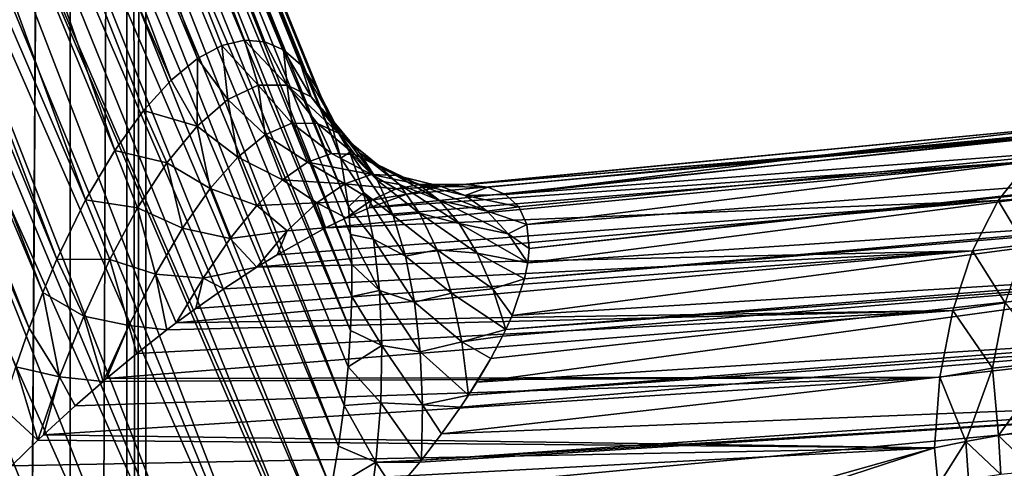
# Model space of a CAD drawing. Header units: metres. Extents: x -155 to 33, y -152 to 27.
# Tile 120 of 133: x 20.39 to 28.95, y -30.12 to -26.22. Entities that reach past the tile are written whole.
import ezdxf

# ---------------------------------------------------------------- set-up
doc = ezdxf.new("R2010")
doc.units = ezdxf.units.M
doc.layers.add('solid_12_401_042_XXX', color=7, linetype='CONTINUOUS')

msp = doc.modelspace()

# ---------------------------------------------------------------- linework, layer by layer
at = {"layer": 'solid_12_401_042_XXX'}
for points in [[(20.825024, 22.452606, -5.286924), (20.020964, -107.072388, -7.796537), (20.008602, 22.452606, -7.828201)], [(20.011501, 22.452606, 7.824434), (20.022726, -107.072403, 7.795655), (20.826626, 22.452606, 5.284248)], [(20.825024, 22.452606, -5.286924), (20.830572, -107.072762, -5.265028), (20.020964, -107.072388, -7.796537)], [(20.826626, 22.452606, 5.284248), (20.022726, -107.072403, 7.795655), (20.831682, -107.072769, 5.264277)], [(21.320061, 22.452606, -2.664032), (20.830572, -107.072762, -5.265028), (20.825024, 22.452606, -5.286924)], [(20.826626, 22.452606, 5.284248), (20.831682, -107.072769, 5.264277), (21.320692, 22.452606, 2.662633)], [(21.320061, 22.452606, -2.664032), (21.321459, -107.072983, -2.652824), (20.830572, -107.072762, -5.265028)], [(21.320692, 22.452606, 2.662633), (20.831682, -107.072769, 5.264277), (21.322084, -107.07299, 2.651441)], [(21.486078, 22.452606, 0), (21.321459, -107.072983, -2.652824), (21.320061, 22.452606, -2.664032)], [(21.320692, 22.452606, 2.662633), (21.322084, -107.07299, 2.651441), (21.486078, -107.073265, 0)], [(21.320692, 22.452606, 2.662633), (21.486078, -107.073265, 0), (21.486078, 22.452606, 0)], [(21.486078, 22.452606, 0), (21.486078, -107.073265, 0), (21.321459, -107.072983, -2.652824)], [(18.345791, -19.103651, -19.651745), (18.79948, -19.039953, -19.354082), (21.706329, -26.746315, -22.653555)], [(18.79948, -19.039953, -19.354082), (19.197706, -19.030027, -18.980167), (21.935034, -26.559805, -22.374603)], [(18.79948, -19.039953, -19.354082), (21.935034, -26.559805, -22.374603), (21.706329, -26.746315, -22.653555)], [(19.197706, -19.030027, -18.980167), (19.524752, -19.074266, -18.544762), (22.343273, -26.399597, -21.814545)], [(19.197706, -19.030027, -18.980167), (22.343273, -26.399597, -21.814545), (22.147768, -26.446409, -22.093506)], [(19.197706, -19.030027, -18.980167), (22.147768, -26.446409, -22.093506), (21.935034, -26.559805, -22.374603)], [(22.520992, -26.41353, -21.541004), (19.524752, -19.074266, -18.544762), (19.666929, -19.120081, -18.290359)], [(22.343273, -26.399597, -21.814545), (19.524752, -19.074266, -18.544762), (22.520992, -26.41353, -21.541004)], [(17.854548, -19.218605, -19.861408), (18.345791, -19.103651, -19.651745), (21.214693, -27.358246, -23.17712)], [(18.345791, -19.103651, -19.651745), (21.706329, -26.746315, -22.653555), (21.464378, -27.011578, -22.92399)], [(18.345791, -19.103651, -19.651745), (21.464378, -27.011578, -22.92399), (21.214693, -27.358246, -23.17712)], [(22.682503, -26.48267, -21.270014), (19.666929, -19.120081, -18.290359), (19.782951, -19.180653, -18.025967)], [(22.682503, -26.48267, -21.270014), (22.520992, -26.41353, -21.541004), (19.666929, -19.120081, -18.290359)], [(17.854548, -19.218605, -19.861408), (20.962353, -27.787558, -23.404732), (17.345139, -19.38028, -19.974796)], [(17.854548, -19.218605, -19.861408), (21.214693, -27.358246, -23.17712), (20.962353, -27.787558, -23.404732)], [(22.83234, -26.612345, -20.995581), (19.782951, -19.180653, -18.025967), (19.871485, -19.255285, -17.754625)], [(22.83234, -26.612345, -20.995581), (22.682503, -26.48267, -21.270014), (19.782951, -19.180653, -18.025967)], [(22.968227, -26.807961, -20.718761), (19.871485, -19.255285, -17.754625), (19.931509, -19.343117, -17.47946)], [(22.968227, -26.807961, -20.718761), (22.83234, -26.612345, -20.995581), (19.871485, -19.255285, -17.754625)], [(23.0868, -27.077347, -20.44068), (19.931509, -19.343117, -17.47946), (19.962332, -19.443138, -17.203634)], [(23.0868, -27.077347, -20.44068), (22.968227, -26.807961, -20.718761), (19.931509, -19.343117, -17.47946)], [(20.712168, -28.301311, -23.598724), (17.069906, -19.484699, -19.994253), (17.345139, -19.38028, -19.974796)], [(20.712168, -28.301311, -23.598724), (17.345139, -19.38028, -19.974796), (20.962353, -27.787558, -23.404732)], [(20.589565, -28.590628, -23.68026), (16.798409, -19.599678, -19.984112), (17.069906, -19.484699, -19.994253)], [(20.589565, -28.590628, -23.68026), (17.069906, -19.484699, -19.994253), (20.712168, -28.301311, -23.598724)], [(23.1817, -27.423964, -20.171417), (19.962332, -19.443138, -17.203634), (19.963602, -19.554197, -16.930325)], [(23.1817, -27.423964, -20.171417), (23.0868, -27.077347, -20.44068), (19.962332, -19.443138, -17.203634)], [(20.46973, -28.902082, -23.749702), (16.53377, -19.723894, -19.944485), (16.798409, -19.599678, -19.984112)], [(20.46973, -28.902082, -23.749702), (16.798409, -19.599678, -19.984112), (20.589565, -28.590628, -23.68026)], [(23.1817, -27.423964, -20.171417), (19.963602, -19.554197, -16.930325), (19.935303, -19.675018, -16.662676)], [(23.246796, -27.847532, -19.919401), (19.935303, -19.675018, -16.662676), (19.87776, -19.804207, -16.403769)], [(23.246796, -27.847532, -19.919401), (23.1817, -27.423964, -20.171417), (19.935303, -19.675018, -16.662676)], [(20.354057, -29.235809, -23.805532), (16.53377, -19.723894, -19.944485), (20.46973, -28.902082, -23.749702)], [(23.276749, -28.347334, -19.693233), (19.87776, -19.804207, -16.403769), (19.791637, -19.940281, -16.156584)], [(23.266535, -28.087851, -19.802732), (23.246796, -27.847532, -19.919401), (19.87776, -19.804207, -16.403769)], [(23.276749, -28.347334, -19.693233), (23.266535, -28.087851, -19.802732), (19.87776, -19.804207, -16.403769)], [(23.276995, -28.625292, -19.592785), (19.791637, -19.940281, -16.156584), (19.677923, -20.081671, -15.923963)], [(23.276995, -28.625292, -19.592785), (23.276749, -28.347334, -19.693233), (19.791637, -19.940281, -16.156584)], [(23.266413, -28.922035, -19.50202), (19.677923, -20.081671, -15.923963), (19.537928, -20.226751, -15.708586)], [(23.266413, -28.922035, -19.50202), (23.276995, -28.625292, -19.592785), (19.677923, -20.081671, -15.923963)], [(23.209263, -29.572041, -19.354637), (19.537928, -20.226751, -15.708586), (19.373262, -20.373852, -15.512931)], [(23.24386, -29.23801, -19.42174), (23.266413, -28.922035, -19.50202), (19.537928, -20.226751, -15.708586)], [(23.209263, -29.572041, -19.354637), (23.24386, -29.23801, -19.42174), (19.537928, -20.226751, -15.708586)], [(23.160704, -29.924854, -19.301165), (19.373262, -20.373852, -15.512931), (19.185823, -20.521278, -15.33925)], [(23.160704, -29.924854, -19.301165), (23.209263, -29.572041, -19.354637), (19.373262, -20.373852, -15.512931)], [(23.096163, -30.296787, -19.262838), (19.185823, -20.521278, -15.33925), (18.977764, -20.667336, -15.18954)], [(23.096163, -30.296787, -19.262838), (23.160704, -29.924854, -19.301165), (19.185823, -20.521278, -15.33925)], [(23.015856, -30.686142, -19.243454), (18.977764, -20.667336, -15.18954), (18.751484, -20.810345, -15.065525)], [(23.015856, -30.686142, -19.243454), (23.096163, -30.296787, -19.262838), (18.977764, -20.667336, -15.18954)], [(18.751484, -20.810345, -15.065525), (18.509583, -20.948656, -14.968634), (22.919889, -31.091507, -19.246351)], [(23.015856, -30.686142, -19.243454), (18.751484, -20.810345, -15.065525), (22.919889, -31.091507, -19.246351)], [(18.509583, -20.948656, -14.968634), (18.254847, -21.080679, -14.89998), (23.130077, -32.920971, -19.748205)], [(18.509583, -20.948656, -14.968634), (23.614216, -32.792252, -19.940678), (22.919889, -31.091507, -19.246351)], [(18.509583, -20.948656, -14.968634), (23.130077, -32.920971, -19.748205), (23.614216, -32.792252, -19.940678)], [(18.254847, -21.080679, -14.89998), (17.990208, -21.204895, -14.860353), (23.130077, -32.920971, -19.748205)], [(17.990208, -21.204895, -14.860353), (17.71871, -21.319874, -14.85021), (22.625994, -33.048843, -19.655901)], [(17.990208, -21.204895, -14.860353), (22.625994, -33.048843, -19.655901), (23.130077, -32.920971, -19.748205)], [(17.71871, -21.319874, -14.85021), (17.44348, -21.424294, -14.869667), (22.625994, -33.048843, -19.655901)], [(22.11648, -33.168045, -19.664223), (17.44348, -21.424294, -14.869667), (16.934069, -21.585968, -14.983056)], [(22.11648, -33.168045, -19.664223), (22.625994, -33.048843, -19.655901), (17.44348, -21.424294, -14.869667)], [(21.615416, -33.269863, -19.771252), (16.934069, -21.585968, -14.983056), (16.442825, -21.700922, -15.192719)], [(21.615416, -33.269863, -19.771252), (22.11648, -33.168045, -19.664223), (16.934069, -21.585968, -14.983056)], [(21.138004, -33.345005, -19.972248), (16.442825, -21.700922, -15.192719), (15.989137, -21.76462, -15.490382)], [(21.138004, -33.345005, -19.972248), (21.615416, -33.269863, -19.771252), (16.442825, -21.700922, -15.192719)], [(20.700211, -33.385025, -20.258783), (15.989137, -21.76462, -15.490382), (15.590911, -21.774546, -15.864296)], [(20.317183, -33.383652, -20.619019), (20.700211, -33.385025, -20.258783), (15.590911, -21.774546, -15.864296)], [(20.700211, -33.385025, -20.258783), (21.138004, -33.345005, -19.972248), (15.989137, -21.76462, -15.490382)], [(21.935034, -26.559805, -22.374603), (22.147768, -26.446409, -22.093506), (22.198496, -26.915146, -22.488102)], [(22.147768, -26.446409, -22.093506), (22.343273, -26.399597, -21.814545), (22.462265, -26.79155, -22.110279)], [(22.147768, -26.446409, -22.093506), (22.462265, -26.79155, -22.110279), (22.198496, -26.915146, -22.488102)], [(22.343273, -26.399597, -21.814545), (22.520992, -26.41353, -21.541004), (22.714361, -26.789112, -21.721769)], [(22.343273, -26.399597, -21.814545), (22.714361, -26.789112, -21.721769), (22.462265, -26.79155, -22.110279)], [(22.714361, -26.789112, -21.721769), (22.520992, -26.41353, -21.541004), (22.682503, -26.48267, -21.270014)], [(22.922226, -26.892082, -21.374958), (22.682503, -26.48267, -21.270014), (22.83234, -26.612345, -20.995581)], [(22.922226, -26.892082, -21.374958), (22.714361, -26.789112, -21.721769), (22.682503, -26.48267, -21.270014)], [(21.706329, -26.746315, -22.653555), (21.935034, -26.559805, -22.374603), (21.931768, -27.145874, -22.841038)], [(21.935034, -26.559805, -22.374603), (22.198496, -26.915146, -22.488102), (21.931768, -27.145874, -22.841038)], [(23.105492, -27.090925, -21.043802), (22.83234, -26.612345, -20.995581), (22.968227, -26.807961, -20.718761)], [(23.105492, -27.090925, -21.043802), (22.922226, -26.892082, -21.374958), (22.83234, -26.612345, -20.995581)], [(21.464378, -27.011578, -22.92399), (21.706329, -26.746315, -22.653555), (21.931768, -27.145874, -22.841038)], [(22.198496, -26.915146, -22.488102), (22.462265, -26.79155, -22.110279), (22.522419, -27.221512, -22.646086)], [(22.462265, -26.79155, -22.110279), (22.714361, -26.789112, -21.721769), (22.754519, -27.121592, -22.292946)], [(22.462265, -26.79155, -22.110279), (22.754519, -27.121592, -22.292946), (22.522419, -27.221512, -22.646086)], [(23.168005, -27.211319, -21.630493), (22.714361, -26.789112, -21.721769), (22.922226, -26.892082, -21.374958)], [(23.168005, -27.211319, -21.630493), (22.978931, -27.123533, -21.939266), (22.714361, -26.789112, -21.721769)], [(22.754519, -27.121592, -22.292946), (22.714361, -26.789112, -21.721769), (22.978931, -27.123533, -21.939266)], [(23.258842, -27.373163, -20.736525), (22.968227, -26.807961, -20.718761), (23.0868, -27.077347, -20.44068)], [(23.258842, -27.373163, -20.736525), (23.105492, -27.090925, -21.043802), (22.968227, -26.807961, -20.718761)], [(21.931768, -27.145874, -22.841038), (22.198496, -26.915146, -22.488102), (22.285219, -27.414516, -22.988138)], [(22.198496, -26.915146, -22.488102), (22.522419, -27.221512, -22.646086), (22.285219, -27.414516, -22.988138)], [(23.343672, -27.37878, -21.333624), (22.922226, -26.892082, -21.374958), (23.105492, -27.090925, -21.043802)], [(23.343672, -27.37878, -21.333624), (23.168005, -27.211319, -21.630493), (22.922226, -26.892082, -21.374958)], [(21.214693, -27.358246, -23.17712), (21.464378, -27.011578, -22.92399), (21.668844, -27.46567, -23.159182)], [(21.464378, -27.011578, -22.92399), (21.931768, -27.145874, -22.841038), (21.668844, -27.46567, -23.159182)], [(22.522419, -27.221512, -22.646086), (22.754519, -27.121592, -22.292946), (22.890583, -27.458883, -22.843372)], [(22.754519, -27.121592, -22.292946), (22.978931, -27.123533, -21.939266), (23.100168, -27.384199, -22.511024)], [(22.754519, -27.121592, -22.292946), (23.100168, -27.384199, -22.511024), (22.890583, -27.458883, -22.843372)], [(23.304279, -27.391932, -22.184147), (22.978931, -27.123533, -21.939266), (23.168005, -27.211319, -21.630493)], [(23.100168, -27.384199, -22.511024), (22.978931, -27.123533, -21.939266), (23.304279, -27.391932, -22.184147)], [(23.258842, -27.373163, -20.736525), (23.0868, -27.077347, -20.44068), (23.1817, -27.423964, -20.171417)], [(23.500996, -27.618593, -21.052155), (23.105492, -27.090925, -21.043802), (23.258842, -27.373163, -20.736525)], [(23.500996, -27.618593, -21.052155), (23.343672, -27.37878, -21.333624), (23.105492, -27.090925, -21.043802)], [(29.792192, -27.119841, -26.950037), (24.034731, -27.673298, -23.462503), (24.267479, -27.654163, -23.211592)], [(29.792192, -27.119841, -26.950037), (29.468369, -27.225885, -27.481243), (24.034731, -27.673298, -23.462503)], [(29.792192, -27.119841, -26.950037), (24.267479, -27.654163, -23.211592), (27.290262, -27.407625, -24.680935)], [(29.792192, -27.119841, -26.950037), (27.290262, -27.407625, -24.680935), (30.124758, -27.138954, -26.414305)], [(27.290262, -27.407625, -24.680935), (30.147205, -27.144503, -26.378267), (30.124758, -27.138954, -26.414305)], [(21.668844, -27.46567, -23.159182), (21.931768, -27.145874, -22.841038), (22.045387, -27.688662, -23.309187)], [(21.931768, -27.145874, -22.841038), (22.285219, -27.414516, -22.988138), (22.045387, -27.688662, -23.309187)], [(22.285219, -27.414516, -22.988138), (22.522419, -27.221512, -22.646086), (22.674196, -27.611536, -23.174253)], [(22.522419, -27.221512, -22.646086), (22.890583, -27.458883, -22.843372), (22.674196, -27.611536, -23.174253)], [(23.502544, -27.482182, -21.865019), (23.168005, -27.211319, -21.630493), (23.343672, -27.37878, -21.333624)], [(23.502544, -27.482182, -21.865019), (23.304279, -27.391932, -22.184147), (23.168005, -27.211319, -21.630493)], [(29.468369, -27.225885, -27.481243), (23.426996, -27.855665, -23.906006), (23.755766, -27.738413, -23.695534)], [(29.468369, -27.225885, -27.481243), (29.166212, -27.45293, -27.986675), (23.426996, -27.855665, -23.906006)], [(29.468369, -27.225885, -27.481243), (23.755766, -27.738413, -23.695534), (24.034731, -27.673298, -23.462503)], [(24.614492, -27.74054, -22.653271), (30.477964, -27.291397, -25.849167), (30.147205, -27.144503, -26.378267)], [(24.614492, -27.74054, -22.653271), (30.147205, -27.144503, -26.378267), (27.304585, -27.411165, -24.657938)], [(27.290262, -27.407625, -24.680935), (27.304585, -27.411165, -24.657938), (30.147205, -27.144503, -26.378267)], [(24.729105, -27.847013, -22.344479), (30.477964, -27.291397, -25.849167), (24.614492, -27.74054, -22.653271)], [(24.799915, -28.001606, -22.011219), (30.477964, -27.291397, -25.849167), (24.729105, -27.847013, -22.344479)], [(24.799915, -28.001606, -22.011219), (30.779552, -27.548515, -25.376089), (30.477964, -27.291397, -25.849167)], [(20.962353, -27.787558, -23.404732), (21.214693, -27.358246, -23.17712), (21.414589, -27.856936, -23.436651)], [(21.214693, -27.358246, -23.17712), (21.668844, -27.46567, -23.159182), (21.414589, -27.856936, -23.436651)], [(22.890583, -27.458883, -22.843372), (23.100168, -27.384199, -22.511024), (23.448969, -27.567442, -22.805422)], [(23.100168, -27.384199, -22.511024), (23.304279, -27.391932, -22.184147), (23.448969, -27.567442, -22.805422)], [(23.379303, -27.723804, -20.458405), (23.258842, -27.373163, -20.736525), (23.1817, -27.423964, -20.171417)], [(23.635412, -27.921169, -20.788895), (23.258842, -27.373163, -20.736525), (23.379303, -27.723804, -20.458405)], [(23.635412, -27.921169, -20.788895), (23.500996, -27.618593, -21.052155), (23.258842, -27.373163, -20.736525)], [(23.858259, -27.653484, -22.147869), (23.304279, -27.391932, -22.184147), (23.502544, -27.482182, -21.865019)], [(23.448969, -27.567442, -22.805422), (23.304279, -27.391932, -22.184147), (23.665033, -27.574009, -22.43722)], [(23.858259, -27.653484, -22.147869), (23.665033, -27.574009, -22.43722), (23.304279, -27.391932, -22.184147)], [(23.692015, -27.654539, -21.556807), (23.343672, -27.37878, -21.333624), (23.500996, -27.618593, -21.052155)], [(23.692015, -27.654539, -21.556807), (23.502544, -27.482182, -21.865019), (23.343672, -27.37878, -21.333624)], [(21.414589, -27.856936, -23.436651), (21.668844, -27.46567, -23.159182), (21.80559, -28.03142, -23.601265)], [(21.668844, -27.46567, -23.159182), (22.045387, -27.688662, -23.309187), (21.80559, -28.03142, -23.601265)], [(22.045387, -27.688662, -23.309187), (22.285219, -27.414516, -22.988138), (22.450399, -27.835497, -23.494902)], [(22.285219, -27.414516, -22.988138), (22.674196, -27.611536, -23.174253), (22.450399, -27.835497, -23.494902)], [(22.674196, -27.611536, -23.174253), (22.890583, -27.458883, -22.843372), (23.216984, -27.646715, -23.17708)], [(22.890583, -27.458883, -22.843372), (23.448969, -27.567442, -22.805422), (23.216984, -27.646715, -23.17708)], [(29.166212, -27.45293, -27.986675), (23.048954, -28.029942, -24.08305), (23.228586, -27.942465, -24.006266)], [(29.166212, -27.45293, -27.986675), (28.897732, -27.791979, -28.446316), (23.048954, -28.029942, -24.08305)], [(23.379303, -27.723804, -20.458405), (23.1817, -27.423964, -20.171417), (23.246796, -27.847532, -19.919401)], [(29.166212, -27.45293, -27.986675), (23.228586, -27.942465, -24.006266), (23.426996, -27.855665, -23.906006)], [(24.038574, -27.792549, -21.859386), (23.502544, -27.482182, -21.865019), (23.692015, -27.654539, -21.556807)], [(24.038574, -27.792549, -21.859386), (23.858259, -27.653484, -22.147869), (23.502544, -27.482182, -21.865019)], [(24.267479, -27.654163, -23.211592), (24.458891, -27.677061, -22.942602), (27.290262, -27.407625, -24.680935)], [(27.290262, -27.407625, -24.680935), (24.458891, -27.677061, -22.942602), (27.304585, -27.411165, -24.657938)], [(24.614492, -27.74054, -22.653271), (27.304585, -27.411165, -24.657938), (24.458891, -27.677061, -22.942602)], [(29.35041, -27.756407, -28.665972), (28.897732, -27.791979, -28.446316), (29.166212, -27.45293, -27.986675)], [(23.216984, -27.646715, -23.17708), (23.448969, -27.567442, -22.805422), (23.663023, -27.691736, -23.345936)], [(23.448969, -27.567442, -22.805422), (23.665033, -27.574009, -22.43722), (23.867548, -27.652233, -23.019718)], [(23.448969, -27.567442, -22.805422), (23.867548, -27.652233, -23.019718), (23.663023, -27.691736, -23.345936)], [(24.819553, -28.20916, -21.655058), (30.779552, -27.548515, -25.376089), (24.799915, -28.001606, -22.011219)], [(24.807526, -28.332716, -21.471569), (31.058863, -27.918625, -24.947943), (30.790749, -27.560646, -25.358723)], [(24.819553, -28.20916, -21.655058), (24.807526, -28.332716, -21.471569), (30.790749, -27.560646, -25.358723)], [(24.819553, -28.20916, -21.655058), (30.790749, -27.560646, -25.358723), (30.779552, -27.548515, -25.376089)], [(22.450399, -27.835497, -23.494902), (22.674196, -27.611536, -23.174253), (22.97323, -27.811766, -23.550373)], [(22.674196, -27.611536, -23.174253), (23.216984, -27.646715, -23.17708), (22.97323, -27.811766, -23.550373)], [(22.97323, -27.811766, -23.550373), (23.216984, -27.646715, -23.17708), (23.448889, -27.789452, -23.676485)], [(23.216984, -27.646715, -23.17708), (23.663023, -27.691736, -23.345936), (23.448889, -27.789452, -23.676485)], [(23.86655, -27.903385, -21.26026), (23.500996, -27.618593, -21.052155), (23.635412, -27.921169, -20.788895)], [(23.86655, -27.903385, -21.26026), (23.692015, -27.654539, -21.556807), (23.500996, -27.618593, -21.052155)], [(23.663023, -27.691736, -23.345936), (23.867548, -27.652233, -23.019718), (24.034731, -27.673298, -23.462503)], [(24.054411, -27.670004, -22.693319), (23.665033, -27.574009, -22.43722), (23.858259, -27.653484, -22.147869)], [(23.867548, -27.652233, -23.019718), (23.665033, -27.574009, -22.43722), (24.054411, -27.670004, -22.693319)], [(24.210472, -27.992508, -21.576368), (23.692015, -27.654539, -21.556807), (23.86655, -27.903385, -21.26026)], [(24.210472, -27.992508, -21.576368), (24.038574, -27.792549, -21.859386), (23.692015, -27.654539, -21.556807)], [(24.452911, -27.886023, -22.077835), (23.858259, -27.653484, -22.147869), (24.038574, -27.792549, -21.859386)], [(24.261652, -27.748924, -22.386982), (24.054411, -27.670004, -22.693319), (23.858259, -27.653484, -22.147869)], [(24.452911, -27.886023, -22.077835), (24.261652, -27.748924, -22.386982), (23.858259, -27.653484, -22.147869)], [(23.867548, -27.652233, -23.019718), (24.054411, -27.670004, -22.693319), (24.267479, -27.654163, -23.211592)], [(23.867548, -27.652233, -23.019718), (24.267479, -27.654163, -23.211592), (24.034731, -27.673298, -23.462503)], [(24.267479, -27.654163, -23.211592), (24.054411, -27.670004, -22.693319), (24.458891, -27.677061, -22.942602)], [(21.80559, -28.03142, -23.601265), (22.045387, -27.688662, -23.309187), (22.220015, -28.122946, -23.796753)], [(22.045387, -27.688662, -23.309187), (22.450399, -27.835497, -23.494902), (22.220015, -28.122946, -23.796753)], [(23.465862, -28.128286, -20.212252), (23.379303, -27.723804, -20.458405), (23.246796, -27.847532, -19.919401)], [(23.743443, -28.276304, -20.546112), (23.379303, -27.723804, -20.458405), (23.465862, -28.128286, -20.212252)], [(23.743443, -28.276304, -20.546112), (23.635412, -27.921169, -20.788895), (23.379303, -27.723804, -20.458405)], [(23.448889, -27.789452, -23.676485), (23.755766, -27.738413, -23.695534), (23.426996, -27.855665, -23.906006)], [(23.448889, -27.789452, -23.676485), (23.663023, -27.691736, -23.345936), (23.755766, -27.738413, -23.695534)], [(23.663023, -27.691736, -23.345936), (24.034731, -27.673298, -23.462503), (23.755766, -27.738413, -23.695534)], [(24.261652, -27.748924, -22.386982), (24.458891, -27.677061, -22.942602), (24.054411, -27.670004, -22.693319)], [(24.614492, -27.74054, -22.653271), (24.458891, -27.677061, -22.942602), (24.261652, -27.748924, -22.386982)], [(24.729105, -27.847013, -22.344479), (24.614492, -27.74054, -22.653271), (24.261652, -27.748924, -22.386982)], [(20.712168, -28.301311, -23.598724), (20.962353, -27.787558, -23.404732), (21.172485, -28.304607, -23.670382)], [(20.962353, -27.787558, -23.404732), (21.414589, -27.856936, -23.436651), (21.172485, -28.304607, -23.670382)], [(28.897732, -27.791979, -28.446316), (22.450024, -28.372185, -24.255133), (22.626446, -28.263992, -24.216797)], [(28.897732, -27.791979, -28.446316), (28.673548, -28.229603, -28.841959), (22.450024, -28.372185, -24.255133)], [(22.450399, -27.835497, -23.494902), (22.97323, -27.811766, -23.550373), (22.715324, -28.056955, -23.913525)], [(28.897732, -27.791979, -28.446316), (22.626446, -28.263992, -24.216797), (23.048954, -28.029942, -24.08305)], [(22.715324, -28.056955, -23.913525), (22.97323, -27.811766, -23.550373), (23.048954, -28.029942, -24.08305)], [(22.97323, -27.811766, -23.550373), (23.448889, -27.789452, -23.676485), (23.228586, -27.942465, -24.006266)], [(22.97323, -27.811766, -23.550373), (23.228586, -27.942465, -24.006266), (23.048954, -28.029942, -24.08305)], [(23.448889, -27.789452, -23.676485), (23.426996, -27.855665, -23.906006), (23.228586, -27.942465, -24.006266)], [(24.635731, -28.08213, -21.771135), (24.038574, -27.792549, -21.859386), (24.210472, -27.992508, -21.576368)], [(24.635731, -28.08213, -21.771135), (24.452911, -27.886023, -22.077835), (24.038574, -27.792549, -21.859386)], [(24.729105, -27.847013, -22.344479), (24.261652, -27.748924, -22.386982), (24.452911, -27.886023, -22.077835)], [(29.129513, -28.177633, -29.061342), (28.673548, -28.229603, -28.841959), (28.897732, -27.791979, -28.446316)], [(29.129513, -28.177633, -29.061342), (28.897732, -27.791979, -28.446316), (29.35041, -27.756407, -28.665972)], [(21.172485, -28.304607, -23.670382), (21.414589, -27.856936, -23.436651), (21.568619, -28.431252, -23.85861)], [(21.414589, -27.856936, -23.436651), (21.80559, -28.03142, -23.601265), (21.568619, -28.431252, -23.85861)], [(22.220015, -28.122946, -23.796753), (22.450399, -27.835497, -23.494902), (22.715324, -28.056955, -23.913525)], [(23.465862, -28.128286, -20.212252), (23.246796, -27.847532, -19.919401), (23.266535, -28.087851, -19.802732)], [(24.01899, -28.220407, -20.977043), (23.86655, -27.903385, -21.26026), (23.635412, -27.921169, -20.788895)], [(24.367786, -28.249647, -21.29892), (23.86655, -27.903385, -21.26026), (24.01899, -28.220407, -20.977043)], [(24.367786, -28.249647, -21.29892), (24.210472, -27.992508, -21.576368), (23.86655, -27.903385, -21.26026)], [(24.799915, -28.001606, -22.011219), (24.729105, -27.847013, -22.344479), (24.452911, -27.886023, -22.077835)], [(24.799915, -28.001606, -22.011219), (24.452911, -27.886023, -22.077835), (24.635731, -28.08213, -21.771135)], [(24.01899, -28.220407, -20.977043), (23.635412, -27.921169, -20.788895), (23.743443, -28.276304, -20.546112)], [(24.807526, -28.332716, -21.471569), (24.210472, -27.992508, -21.576368), (24.367786, -28.249647, -21.29892)], [(24.807526, -28.332716, -21.471569), (24.635731, -28.08213, -21.771135), (24.210472, -27.992508, -21.576368)], [(24.670147, -28.790979, -20.900574), (31.297787, -28.382521, -24.592928), (31.072784, -27.941257, -24.926922)], [(24.670147, -28.790979, -20.900574), (31.072784, -27.941257, -24.926922), (24.779003, -28.47258, -21.281626)], [(24.779003, -28.47258, -21.281626), (31.072784, -27.941257, -24.926922), (31.058863, -27.918625, -24.947943)], [(24.779003, -28.47258, -21.281626), (31.058863, -27.918625, -24.947943), (24.807526, -28.332716, -21.471569)], [(21.568619, -28.431252, -23.85861), (21.80559, -28.03142, -23.601265), (21.984997, -28.465881, -24.072599)], [(21.80559, -28.03142, -23.601265), (22.220015, -28.122946, -23.796753), (21.984997, -28.465881, -24.072599)], [(22.220015, -28.122946, -23.796753), (22.715324, -28.056955, -23.913525), (22.450024, -28.372185, -24.255133)], [(22.715324, -28.056955, -23.913525), (22.626446, -28.263992, -24.216797), (22.450024, -28.372185, -24.255133)], [(22.715324, -28.056955, -23.913525), (23.048954, -28.029942, -24.08305), (22.626446, -28.263992, -24.216797)], [(24.819553, -28.20916, -21.655058), (24.799915, -28.001606, -22.011219), (24.635731, -28.08213, -21.771135)], [(24.819553, -28.20916, -21.655058), (24.635731, -28.08213, -21.771135), (24.807526, -28.332716, -21.471569)], [(21.984997, -28.465881, -24.072599), (22.220015, -28.122946, -23.796753), (22.450024, -28.372185, -24.255133)], [(23.518799, -28.573988, -19.999321), (23.266535, -28.087851, -19.802732), (23.276749, -28.347334, -19.693233)], [(23.518799, -28.573988, -19.999321), (23.465862, -28.128286, -20.212252), (23.266535, -28.087851, -19.802732)], [(23.822863, -28.67436, -20.325659), (23.465862, -28.128286, -20.212252), (23.518799, -28.573988, -19.999321)], [(23.822863, -28.67436, -20.325659), (23.743443, -28.276304, -20.546112), (23.465862, -28.128286, -20.212252)], [(28.673548, -28.229603, -28.841959), (21.749186, -28.855768, -24.316786), (21.920284, -28.730236, -24.314699)], [(28.673548, -28.229603, -28.841959), (28.502512, -28.748474, -29.157917), (21.749186, -28.855768, -24.316786)], [(28.673548, -28.229603, -28.841959), (21.920284, -28.730236, -24.314699), (22.164377, -28.559423, -24.297482)], [(28.673548, -28.229603, -28.841959), (22.164377, -28.559423, -24.297482), (22.450024, -28.372185, -24.255133)], [(24.143137, -28.595997, -20.709759), (24.01899, -28.220407, -20.977043), (23.743443, -28.276304, -20.546112)], [(24.504335, -28.55875, -21.0287), (24.01899, -28.220407, -20.977043), (24.143137, -28.595997, -20.709759)], [(24.504335, -28.55875, -21.0287), (24.367786, -28.249647, -21.29892), (24.01899, -28.220407, -20.977043)], [(24.779003, -28.47258, -21.281626), (24.367786, -28.249647, -21.29892), (24.504335, -28.55875, -21.0287)], [(24.779003, -28.47258, -21.281626), (24.807526, -28.332716, -21.471569), (24.367786, -28.249647, -21.29892)], [(28.959263, -28.680843, -29.38213), (28.502512, -28.748474, -29.157917), (28.673548, -28.229603, -28.841959)], [(28.959263, -28.680843, -29.38213), (28.673548, -28.229603, -28.841959), (29.129513, -28.177633, -29.061342)], [(20.589565, -28.590628, -23.68026), (20.712168, -28.301311, -23.598724), (20.945175, -28.796394, -23.858879)], [(20.712168, -28.301311, -23.598724), (21.172485, -28.304607, -23.670382), (20.945175, -28.796394, -23.858879)], [(20.945175, -28.796394, -23.858879), (21.172485, -28.304607, -23.670382), (21.337246, -28.878138, -24.07719)], [(21.172485, -28.304607, -23.670382), (21.568619, -28.431252, -23.85861), (21.337246, -28.878138, -24.07719)], [(24.143137, -28.595997, -20.709759), (23.743443, -28.276304, -20.546112), (23.822863, -28.67436, -20.325659)], [(21.984997, -28.465881, -24.072599), (22.450024, -28.372185, -24.255133), (22.164377, -28.559423, -24.297482)], [(23.518799, -28.573988, -19.999321), (23.276749, -28.347334, -19.693233), (23.276995, -28.625292, -19.592785)], [(24.364864, -29.369196, -20.333931), (31.486822, -28.921812, -24.325108), (31.31262, -28.417761, -24.571373)], [(24.364864, -29.369196, -20.333931), (31.31262, -28.417761, -24.571373), (24.486626, -29.163191, -20.520708)], [(24.486626, -29.163191, -20.520708), (31.31262, -28.417761, -24.571373), (24.58815, -28.97064, -20.709812)], [(24.58815, -28.97064, -20.709812), (31.31262, -28.417761, -24.571373), (24.615849, -28.913088, -20.76931)], [(24.615849, -28.913088, -20.76931), (31.31262, -28.417761, -24.571373), (31.297787, -28.382521, -24.592928)], [(24.670147, -28.790979, -20.900574), (24.615849, -28.913088, -20.76931), (31.297787, -28.382521, -24.592928)], [(21.337246, -28.878138, -24.07719), (21.568619, -28.431252, -23.85861), (21.668207, -28.916889, -24.315008)], [(21.568619, -28.431252, -23.85861), (21.749186, -28.855768, -24.316786), (21.668207, -28.916889, -24.315008)], [(21.568619, -28.431252, -23.85861), (21.984997, -28.465881, -24.072599), (21.749186, -28.855768, -24.316786)], [(21.984997, -28.465881, -24.072599), (21.920284, -28.730236, -24.314699), (21.749186, -28.855768, -24.316786)], [(21.984997, -28.465881, -24.072599), (22.164377, -28.559423, -24.297482), (21.920284, -28.730236, -24.314699)], [(24.670147, -28.790979, -20.900574), (24.779003, -28.47258, -21.281626), (24.504335, -28.55875, -21.0287)], [(20.46973, -28.902082, -23.749702), (20.589565, -28.590628, -23.68026), (20.73481, -29.322536, -24.001345)], [(20.589565, -28.590628, -23.68026), (20.945175, -28.796394, -23.858879), (20.73481, -29.322536, -24.001345)], [(23.539057, -29.050497, -19.820047), (23.518799, -28.573988, -19.999321), (23.276995, -28.625292, -19.592785)], [(23.872492, -29.106804, -20.129065), (23.518799, -28.573988, -19.999321), (23.539057, -29.050497, -19.820047)], [(23.872492, -29.106804, -20.129065), (23.822863, -28.67436, -20.325659), (23.518799, -28.573988, -19.999321)], [(24.23455, -29.0205, -20.461412), (24.143137, -28.595997, -20.709759), (23.822863, -28.67436, -20.325659)], [(24.615849, -28.913088, -20.76931), (24.504335, -28.55875, -21.0287), (24.143137, -28.595997, -20.709759)], [(24.615849, -28.913088, -20.76931), (24.143137, -28.595997, -20.709759), (24.23455, -29.0205, -20.461412)], [(24.670147, -28.790979, -20.900574), (24.504335, -28.55875, -21.0287), (24.615849, -28.913088, -20.76931)], [(23.539057, -29.050497, -19.820047), (23.276995, -28.625292, -19.592785), (23.266413, -28.922035, -19.50202)], [(24.23455, -29.0205, -20.461412), (23.822863, -28.67436, -20.325659), (23.872492, -29.106804, -20.129065)], [(28.846849, -29.247471, -29.615185), (28.502512, -28.748474, -29.157917), (28.959263, -28.680843, -29.38213)], [(29.364359, -29.192451, -29.782379), (28.846849, -29.247471, -29.615185), (28.959263, -28.680843, -29.38213)], [(28.502512, -28.748474, -29.157917), (21.142496, -29.339073, -24.258987), (21.408451, -29.12031, -24.297247)], [(28.502512, -28.748474, -29.157917), (28.391455, -29.328018, -29.381702), (21.142496, -29.339073, -24.258987)], [(28.502512, -28.748474, -29.157917), (21.408451, -29.12031, -24.297247), (21.668207, -28.916889, -24.315008)], [(28.502512, -28.748474, -29.157917), (21.668207, -28.916889, -24.315008), (21.749186, -28.855768, -24.316786)], [(28.846849, -29.247471, -29.615185), (28.391455, -29.328018, -29.381702), (28.502512, -28.748474, -29.157917)], [(20.73481, -29.322536, -24.001345), (20.945175, -28.796394, -23.858879), (21.114368, -29.362877, -24.253773)], [(20.945175, -28.796394, -23.858879), (21.337246, -28.878138, -24.07719), (21.114368, -29.362877, -24.253773)], [(20.354057, -29.235809, -23.805532), (20.46973, -28.902082, -23.749702), (20.73481, -29.322536, -24.001345)], [(21.337246, -28.878138, -24.07719), (21.142496, -29.339073, -24.258987), (21.114368, -29.362877, -24.253773)], [(21.337246, -28.878138, -24.07719), (21.408451, -29.12031, -24.297247), (21.142496, -29.339073, -24.258987)], [(21.337246, -28.878138, -24.07719), (21.668207, -28.916889, -24.315008), (21.408451, -29.12031, -24.297247)], [(23.539057, -29.050497, -19.820047), (23.266413, -28.922035, -19.50202), (23.24386, -29.23801, -19.42174)], [(24.58815, -28.97064, -20.709812), (24.615849, -28.913088, -20.76931), (24.23455, -29.0205, -20.461412)], [(24.291521, -29.484032, -20.236042), (31.500301, -28.970345, -24.306772), (31.486822, -28.921812, -24.325108)], [(24.364864, -29.369196, -20.333931), (24.291521, -29.484032, -20.236042), (31.486822, -28.921812, -24.325108)], [(24.291521, -29.484032, -20.236042), (24.23455, -29.0205, -20.461412), (23.872492, -29.106804, -20.129065)], [(24.0567, -29.818829, -19.973276), (31.618488, -29.515148, -24.155073), (31.500301, -28.970345, -24.306772)], [(24.0567, -29.818829, -19.973276), (31.500301, -28.970345, -24.306772), (24.221872, -29.587811, -20.151037)], [(24.221872, -29.587811, -20.151037), (31.500301, -28.970345, -24.306772), (24.291521, -29.484032, -20.236042)], [(24.486626, -29.163191, -20.520708), (24.58815, -28.97064, -20.709812), (24.23455, -29.0205, -20.461412)], [(24.486626, -29.163191, -20.520708), (24.23455, -29.0205, -20.461412), (24.291521, -29.484032, -20.236042)], [(23.52783, -29.54932, -19.67454), (23.539057, -29.050497, -19.820047), (23.24386, -29.23801, -19.42174)], [(23.891859, -29.566267, -19.957636), (23.539057, -29.050497, -19.820047), (23.52783, -29.54932, -19.67454)], [(23.891859, -29.566267, -19.957636), (23.872492, -29.106804, -20.129065), (23.539057, -29.050497, -19.820047)], [(24.291521, -29.484032, -20.236042), (23.872492, -29.106804, -20.129065), (23.891859, -29.566267, -19.957636)], [(24.364864, -29.369196, -20.333931), (24.486626, -29.163191, -20.520708), (24.291521, -29.484032, -20.236042)], [(29.364359, -29.192451, -29.782379), (28.900988, -29.833969, -29.793058), (28.846849, -29.247471, -29.615185)], [(29.364359, -29.192451, -29.782379), (29.199133, -29.786938, -29.89426), (28.900988, -29.833969, -29.793058)], [(20.241802, -29.593668, -23.845469), (20.354057, -29.235809, -23.805532), (20.546274, -29.875238, -24.099199)], [(20.354057, -29.235809, -23.805532), (20.73481, -29.322536, -24.001345), (20.546274, -29.875238, -24.099199)], [(23.52783, -29.54932, -19.67454), (23.24386, -29.23801, -19.42174), (23.209263, -29.572041, -19.354637)], [(28.846849, -29.247471, -29.615185), (28.615244, -29.885485, -29.66251), (28.391455, -29.328018, -29.381702)], [(28.846849, -29.247471, -29.615185), (28.900988, -29.833969, -29.793058), (28.615244, -29.885485, -29.66251)], [(20.73481, -29.322536, -24.001345), (20.595877, -29.828135, -24.116707), (20.546274, -29.875238, -24.099199)], [(20.73481, -29.322536, -24.001345), (20.871201, -29.574661, -24.199392), (20.595877, -29.828135, -24.116707)], [(28.391455, -29.328018, -29.381702), (28.344824, -29.940958, -29.503948), (20.595877, -29.828135, -24.116707)], [(28.391455, -29.328018, -29.381702), (20.595877, -29.828135, -24.116707), (20.871201, -29.574661, -24.199392)], [(20.73481, -29.322536, -24.001345), (21.114368, -29.362877, -24.253773), (20.871201, -29.574661, -24.199392)], [(28.391455, -29.328018, -29.381702), (20.871201, -29.574661, -24.199392), (21.114368, -29.362877, -24.253773)], [(28.391455, -29.328018, -29.381702), (21.114368, -29.362877, -24.253773), (21.142496, -29.339073, -24.258987)], [(28.615244, -29.885485, -29.66251), (28.344824, -29.940958, -29.503948), (28.391455, -29.328018, -29.381702)], [(23.881817, -30.046507, -19.81311), (31.628294, -29.576664, -24.143724), (31.618488, -29.515148, -24.155073)], [(24.0567, -29.818829, -19.973276), (23.881817, -30.046507, -19.81311), (31.618488, -29.515148, -24.155073)], [(24.221872, -29.587811, -20.151037), (24.291521, -29.484032, -20.236042), (23.891859, -29.566267, -19.957636)], [(20.241802, -29.593668, -23.845469), (20.546274, -29.875238, -24.099199), (20.318317, -30.097158, -24.00773)], [(23.486258, -30.063646, -19.562876), (23.209263, -29.572041, -19.354637), (23.160704, -29.924854, -19.301165)], [(23.486258, -30.063646, -19.562876), (23.52783, -29.54932, -19.67454), (23.209263, -29.572041, -19.354637)], [(23.881817, -30.046507, -19.81311), (23.52783, -29.54932, -19.67454), (23.486258, -30.063646, -19.562876)], [(23.881817, -30.046507, -19.81311), (23.891859, -29.566267, -19.957636), (23.52783, -29.54932, -19.67454)], [(23.655018, -30.320267, -19.638418), (31.687595, -30.139023, -24.089575), (31.628294, -29.576664, -24.143724)], [(23.655018, -30.320267, -19.638418), (31.628294, -29.576664, -24.143724), (23.868204, -30.063589, -19.801657)], [(23.868204, -30.063589, -19.801657), (31.628294, -29.576664, -24.143724), (23.881817, -30.046507, -19.81311)], [(24.0567, -29.818829, -19.973276), (23.891859, -29.566267, -19.957636), (23.881817, -30.046507, -19.81311)], [(24.0567, -29.818829, -19.973276), (24.221872, -29.587811, -20.151037), (23.891859, -29.566267, -19.957636)], [(29.216331, -30.144508, -29.957951), (28.900988, -29.833969, -29.793058), (29.199133, -29.786938, -29.89426)], [(20.318317, -30.097158, -24.00773), (20.546274, -29.875238, -24.099199), (28.344824, -29.940958, -29.503948)], [(20.546274, -29.875238, -24.099199), (20.595877, -29.828135, -24.116707), (28.344824, -29.940958, -29.503948)], [(28.920528, -30.173298, -29.853144), (28.615244, -29.885485, -29.66251), (28.900988, -29.833969, -29.793058)], [(29.216331, -30.144508, -29.957951), (28.920528, -30.173298, -29.853144), (28.900988, -29.833969, -29.793058)], [(20.734449, -32.080433, -24.564043), (20.040121, -30.379686, -23.869717), (28.344824, -29.940958, -29.503948)], [(20.318317, -30.097158, -24.00773), (28.344824, -29.940958, -29.503948), (20.040121, -30.379686, -23.869717)], [(24.555157, -31.177885, -27.066116), (20.734449, -32.080433, -24.564043), (28.344824, -29.940958, -29.503948)], [(23.486258, -30.063646, -19.562876), (23.160704, -29.924854, -19.301165), (23.096163, -30.296787, -19.262838)], [(24.555157, -31.177885, -27.066116), (28.344824, -29.940958, -29.503948), (28.375195, -30.268982, -29.566912)], [(28.615244, -29.885485, -29.66251), (28.375195, -30.268982, -29.566912), (28.344824, -29.940958, -29.503948)], [(28.639299, -30.215103, -29.722235), (28.375195, -30.268982, -29.566912), (28.615244, -29.885485, -29.66251)], [(28.920528, -30.173298, -29.853144), (28.639299, -30.215103, -29.722235), (28.615244, -29.885485, -29.66251)], [(23.868204, -30.063589, -19.801657), (23.881817, -30.046507, -19.81311), (23.486258, -30.063646, -19.562876)], [(23.415836, -30.586731, -19.485615), (23.486258, -30.063646, -19.562876), (23.096163, -30.296787, -19.262838)], [(23.655018, -30.320267, -19.638418), (23.486258, -30.063646, -19.562876), (23.415836, -30.586731, -19.485615)], [(23.655018, -30.320267, -19.638418), (23.868204, -30.063589, -19.801657), (23.486258, -30.063646, -19.562876)]]:
    msp.add_3dface(points, dxfattribs=at)

doc.saveas('drawing.dxf')
